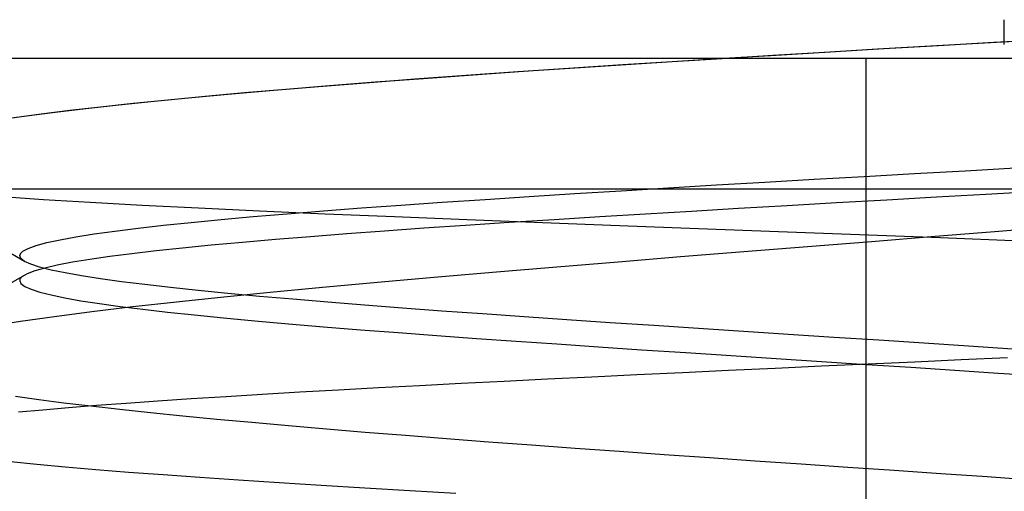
# Model space of a CAD drawing. Header units: millimetres. Extents: x 0 to 93, y 0 to 191.
# Tile 106 of 148: x 6.303 to 7.812, y 189.336 to 190.059. Entities that reach past the tile are written whole.
import ezdxf

# ---------------------------------------------------------------- set-up
doc = ezdxf.new("R2010")
doc.units = ezdxf.units.MM
doc.layers.add('MAIN-1', color=7, linetype='Continuous')
doc.layers.add('MAIN-2', color=7, linetype='Continuous')

msp = doc.modelspace()

# ---------------------------------------------------------------- linework, layer by layer
at = {"layer": 'MAIN-1'}
for p, q in [((7.7111, 190.0196), (7.7958, 190.0244)), ((7.7958, 190.0244), (7.8813, 190.0293)), ((7.4623, 190.0049), (7.5442, 190.0099)), ((7.5442, 190.0099), (7.6272, 190.0148)), ((7.6272, 190.0148), (7.7111, 190.0196)), ((1.1, 190), (10.1, 190)), ((7.3819, 190), (7.4623, 190.0049))]:
    msp.add_line(p, q, dxfattribs=at)
at = {"layer": 'MAIN-2'}
for p, q in [((7.8117, 190.0209), (7.8117, 190.0591)), ((7.8117, 190.0209), (7.8117, 190.0591)), ((7.6992, 190.0189), (7.7815, 190.0236)), ((7.7815, 190.0236), (7.8646, 190.0283)), ((7.4573, 190.0046), (7.5369, 190.0094)), ((7.5369, 190.0094), (7.6176, 190.0142)), ((7.6176, 190.0142), (7.6992, 190.0189)), ((7.2243, 189.99), (7.3026, 189.995)), ((7.2271, 189.9902), (7.3027, 189.9951)), ((7.3026, 189.995), (7.3819, 190)), ((7.3027, 189.9951), (7.3792, 189.9998)), ((7.3792, 189.9998), (7.4573, 190.0046)), ((7.6, 188.5), (7.6, 190)), ((7.6, 188.5), (7.6, 190)), ((7.6, 188.5), (7.6, 190)), ((7.6, 188.5), (7.6, 190)), ((6.987, 189.9739), (7.0666, 189.9795)), ((6.998, 189.9747), (7.0749, 189.9801)), ((7.0666, 189.9795), (7.146, 189.9849)), ((7.0749, 189.9801), (7.1515, 189.9853)), ((7.146, 189.9849), (7.2243, 189.99)), ((7.1515, 189.9853), (7.2271, 189.9902)), ((6.761, 189.9568), (6.8329, 189.9625)), ((6.778, 189.9582), (6.8483, 189.9637)), ((6.8329, 189.9625), (6.9085, 189.9682)), ((6.8483, 189.9637), (6.9219, 189.9692)), ((6.9085, 189.9682), (6.987, 189.9739)), ((6.9219, 189.9692), (6.998, 189.9747)), ((6.5874, 189.9419), (6.6476, 189.9473)), ((6.6278, 189.9456), (6.6926, 189.9512)), ((6.6476, 189.9473), (6.7111, 189.9527)), ((6.6926, 189.9512), (6.761, 189.9568)), ((6.7111, 189.9527), (6.778, 189.9582)), ((6.4551, 189.9288), (6.509, 189.9344)), ((6.477, 189.9311), (6.5305, 189.9365)), ((6.509, 189.9344), (6.5667, 189.94)), ((6.5305, 189.9365), (6.5874, 189.9419)), ((6.5667, 189.94), (6.6278, 189.9456)), ((6.3136, 189.912), (6.3576, 189.9176)), ((6.336, 189.9149), (6.3799, 189.9203)), ((6.3576, 189.9176), (6.4047, 189.9232)), ((6.3799, 189.9203), (6.4268, 189.9257)), ((6.4047, 189.9232), (6.4551, 189.9288)), ((6.4268, 189.9257), (6.477, 189.9311)), ((6.2724, 189.9062), (6.3136, 189.912)), ((6.2948, 189.9094), (6.336, 189.9149)), ((7.6742, 189.8233), (7.7516, 189.8277)), ((7.6742, 189.8233), (7.7516, 189.8277)), ((7.7516, 189.8277), (7.8287, 189.8321)), ((7.7516, 189.8277), (7.8287, 189.8321)), ((7.4449, 189.8101), (7.5204, 189.8145)), ((7.4449, 189.8101), (7.5204, 189.8145)), ((7.5204, 189.8145), (7.597, 189.8189)), ((7.5204, 189.8145), (7.597, 189.8189)), ((7.597, 189.8189), (7.6742, 189.8233)), ((7.597, 189.8189), (7.6742, 189.8233)), ((6.1433, 189.8), (9.1, 189.8)), ((6.1433, 189.8), (9.1, 189.8)), ((7.1536, 189.7926), (7.2248, 189.797)), ((7.1536, 189.7926), (7.2248, 189.797)), ((7.2248, 189.797), (7.2972, 189.8014)), ((7.2248, 189.797), (7.2972, 189.8014)), ((7.2972, 189.8014), (7.3706, 189.8058)), ((7.2972, 189.8014), (7.3706, 189.8058)), ((7.3706, 189.8058), (7.4449, 189.8101)), ((7.3706, 189.8058), (7.4449, 189.8101)), ((6.3394, 189.7831), (6.2763, 189.7874)), ((6.3394, 189.7831), (6.2763, 189.7874)), ((6.4112, 189.7788), (6.3394, 189.7831)), ((6.4112, 189.7788), (6.3394, 189.7831)), ((6.9506, 189.7794), (7.0162, 189.7838)), ((6.9506, 189.7794), (7.0162, 189.7838)), ((7.0162, 189.7838), (7.0839, 189.7882)), ((7.0162, 189.7838), (7.0839, 189.7882)), ((7.0839, 189.7882), (7.1536, 189.7926)), ((7.0839, 189.7882), (7.1536, 189.7926)), ((7.6315, 189.7827), (7.5547, 189.7784)), ((7.6315, 189.7827), (7.5547, 189.7784)), ((7.7078, 189.7871), (7.6315, 189.7827)), ((7.7078, 189.7871), (7.6315, 189.7827)), ((7.7834, 189.7914), (7.7078, 189.7871)), ((7.7834, 189.7914), (7.7078, 189.7871)), ((7.8584, 189.7957), (7.7834, 189.7914)), ((7.8584, 189.7957), (7.7834, 189.7914)), ((6.4908, 189.7745), (6.4112, 189.7788)), ((6.4908, 189.7745), (6.4112, 189.7788)), ((6.5773, 189.7701), (6.4908, 189.7745)), ((6.5773, 189.7701), (6.4908, 189.7745)), ((6.6706, 189.7657), (6.5773, 189.7701)), ((6.6706, 189.7657), (6.5773, 189.7701)), ((6.771, 189.7613), (6.6706, 189.7657)), ((6.771, 189.7613), (6.6706, 189.7657)), ((6.7132, 189.7617), (6.7685, 189.7662)), ((6.7132, 189.7617), (6.7685, 189.7662)), ((6.7685, 189.7662), (6.8266, 189.7706)), ((6.7685, 189.7662), (6.8266, 189.7706)), ((6.8266, 189.7706), (6.8873, 189.775)), ((6.8266, 189.7706), (6.8873, 189.775)), ((6.8873, 189.775), (6.9506, 189.7794)), ((6.8873, 189.775), (6.9506, 189.7794)), ((7.4046, 189.7697), (7.3326, 189.7654)), ((7.4046, 189.7697), (7.3326, 189.7654)), ((7.4788, 189.774), (7.4046, 189.7697)), ((7.4788, 189.774), (7.4046, 189.7697)), ((7.5547, 189.7784), (7.4788, 189.774)), ((7.5547, 189.7784), (7.4788, 189.774)), ((6.5659, 189.7485), (6.6118, 189.7529)), ((6.5659, 189.7485), (6.6118, 189.7529)), ((6.6118, 189.7529), (6.661, 189.7573)), ((6.6118, 189.7529), (6.661, 189.7573)), ((6.661, 189.7573), (6.7132, 189.7617)), ((6.661, 189.7573), (6.7132, 189.7617)), ((6.8776, 189.7568), (6.771, 189.7613)), ((6.8776, 189.7568), (6.771, 189.7613)), ((6.9889, 189.7523), (6.8776, 189.7568)), ((6.9889, 189.7523), (6.8776, 189.7568)), ((7.104, 189.7478), (6.9889, 189.7523)), ((7.104, 189.7478), (6.9889, 189.7523)), ((7.122, 189.7525), (7.053, 189.7481)), ((7.122, 189.7525), (7.053, 189.7481)), ((7.1919, 189.7569), (7.122, 189.7525)), ((7.1919, 189.7569), (7.122, 189.7525)), ((7.262, 189.7612), (7.1919, 189.7569)), ((7.262, 189.7612), (7.1919, 189.7569)), ((7.3326, 189.7654), (7.262, 189.7612)), ((7.3326, 189.7654), (7.262, 189.7612)), ((6.4491, 189.7353), (6.4845, 189.7397)), ((6.4491, 189.7353), (6.4845, 189.7397)), ((6.4845, 189.7397), (6.5235, 189.7441)), ((6.4845, 189.7397), (6.5235, 189.7441)), ((6.5235, 189.7441), (6.5659, 189.7485)), ((6.5235, 189.7441), (6.5659, 189.7485)), ((6.9226, 189.7394), (6.8622, 189.7351)), ((6.9226, 189.7394), (6.8622, 189.7351)), ((6.9862, 189.7437), (6.9226, 189.7394)), ((6.9862, 189.7437), (6.9226, 189.7394)), ((7.053, 189.7481), (6.9862, 189.7437)), ((7.053, 189.7481), (6.9862, 189.7437)), ((7.2223, 189.7432), (7.104, 189.7478)), ((7.2223, 189.7432), (7.104, 189.7478)), ((7.3431, 189.7386), (7.2223, 189.7432)), ((7.3431, 189.7386), (7.2223, 189.7432)), ((7.4659, 189.734), (7.3431, 189.7386)), ((7.4659, 189.734), (7.3431, 189.7386)), ((7.8032, 189.7352), (7.8998, 189.7432)), ((7.8032, 189.7352), (7.8998, 189.7432)), ((6.3448, 189.7175), (6.3651, 189.722)), ((6.3448, 189.7175), (6.3651, 189.722)), ((6.3651, 189.722), (6.3893, 189.7264)), ((6.3651, 189.722), (6.3893, 189.7264)), ((6.3893, 189.7264), (6.4173, 189.7309)), ((6.3893, 189.7264), (6.4173, 189.7309)), ((6.4173, 189.7309), (6.4491, 189.7353)), ((6.4173, 189.7309), (6.4491, 189.7353)), ((6.6951, 189.7221), (6.6443, 189.7177)), ((6.6951, 189.7221), (6.6443, 189.7177)), ((6.7487, 189.7265), (6.6951, 189.7221)), ((6.7487, 189.7265), (6.6951, 189.7221)), ((6.8044, 189.7308), (6.7487, 189.7265)), ((6.8044, 189.7308), (6.7487, 189.7265)), ((6.8622, 189.7351), (6.8044, 189.7308)), ((6.8622, 189.7351), (6.8044, 189.7308)), ((7.5898, 189.7294), (7.4659, 189.734)), ((7.5898, 189.7294), (7.4659, 189.734)), ((7.7139, 189.7247), (7.5898, 189.7294)), ((7.7139, 189.7247), (7.5898, 189.7294)), ((7.6081, 189.7194), (7.7058, 189.7273)), ((7.6081, 189.7194), (7.7058, 189.7273)), ((7.7058, 189.7273), (7.8032, 189.7352)), ((7.7058, 189.7273), (7.8032, 189.7352)), ((7.8373, 189.7199), (7.7139, 189.7247)), ((7.8373, 189.7199), (7.7139, 189.7247)), ((6.3106, 189.6888), (6.2771, 189.7081)), ((6.308, 189.7043), (6.3163, 189.7087)), ((6.308, 189.7043), (6.3163, 189.7087)), ((6.3163, 189.7087), (6.3285, 189.7131)), ((6.3163, 189.7087), (6.3285, 189.7131)), ((6.3285, 189.7131), (6.3448, 189.7175)), ((6.3285, 189.7131), (6.3448, 189.7175)), ((6.5527, 189.7091), (6.5122, 189.7048)), ((6.5527, 189.7091), (6.5122, 189.7048)), ((6.5967, 189.7134), (6.5527, 189.7091)), ((6.5967, 189.7134), (6.5527, 189.7091)), ((6.6443, 189.7177), (6.5967, 189.7134)), ((6.6443, 189.7177), (6.5967, 189.7134)), ((7.4125, 189.7038), (7.5102, 189.7116)), ((7.4125, 189.7038), (7.5102, 189.7116)), ((7.5102, 189.7116), (7.6081, 189.7194)), ((7.5102, 189.7116), (7.6081, 189.7194)), ((6.3032, 189.6978), (6.3056, 189.7022)), ((6.3032, 189.6978), (6.3056, 189.7022)), ((6.3049, 189.6933), (6.3032, 189.6978)), ((6.3049, 189.6933), (6.3032, 189.6978)), ((6.3105, 189.6888), (6.3049, 189.6933)), ((6.3105, 189.6888), (6.3049, 189.6933)), ((6.3056, 189.7022), (6.3059, 189.7026)), ((6.3056, 189.7022), (6.3059, 189.7026)), ((6.3059, 189.7026), (6.3063, 189.7029)), ((6.3059, 189.7026), (6.3063, 189.7029)), ((6.3063, 189.7029), (6.3067, 189.7033)), ((6.3063, 189.7029), (6.3067, 189.7033)), ((6.3067, 189.7033), (6.3071, 189.7036)), ((6.3067, 189.7033), (6.3071, 189.7036)), ((6.3071, 189.7036), (6.3076, 189.704)), ((6.3071, 189.7036), (6.3076, 189.704)), ((6.3076, 189.704), (6.308, 189.7043)), ((6.3076, 189.704), (6.308, 189.7043)), ((6.4107, 189.6917), (6.3839, 189.6874)), ((6.4107, 189.6917), (6.3839, 189.6874)), ((6.4412, 189.6961), (6.4107, 189.6917)), ((6.4412, 189.6961), (6.4107, 189.6917)), ((6.4751, 189.7004), (6.4412, 189.6961)), ((6.4751, 189.7004), (6.4412, 189.6961)), ((6.5122, 189.7048), (6.4751, 189.7004)), ((6.5122, 189.7048), (6.4751, 189.7004)), ((7.22, 189.6882), (7.3156, 189.696)), ((7.22, 189.6882), (7.3156, 189.696)), ((7.3156, 189.696), (7.4125, 189.7038)), ((7.3156, 189.696), (7.4125, 189.7038)), ((6.3201, 189.6844), (6.3105, 189.6888)), ((6.3201, 189.6844), (6.3105, 189.6888)), ((6.3336, 189.6799), (6.3201, 189.6844)), ((6.3336, 189.6799), (6.3201, 189.6844)), ((6.3416, 189.6786), (6.3263, 189.6743)), ((6.3416, 189.6786), (6.3263, 189.6743)), ((6.3512, 189.6755), (6.3336, 189.6799)), ((6.3512, 189.6755), (6.3336, 189.6799)), ((6.3608, 189.683), (6.3416, 189.6786)), ((6.3608, 189.683), (6.3416, 189.6786)), ((6.3727, 189.671), (6.3512, 189.6755)), ((6.3727, 189.671), (6.3512, 189.6755)), ((6.3839, 189.6874), (6.3608, 189.683)), ((6.3839, 189.6874), (6.3608, 189.683)), ((7.0339, 189.6727), (7.1261, 189.6805)), ((7.0339, 189.6727), (7.1261, 189.6805)), ((7.1261, 189.6805), (7.22, 189.6882)), ((7.1261, 189.6805), (7.22, 189.6882)), ((6.2769, 189.6481), (6.3103, 189.6676)), ((6.2769, 189.6481), (6.3103, 189.6676)), ((6.3033, 189.6603), (6.3032, 189.6592)), ((6.3033, 189.6603), (6.3032, 189.6592)), ((6.3036, 189.6613), (6.3033, 189.6603)), ((6.3036, 189.6613), (6.3033, 189.6603)), ((6.3042, 189.6624), (6.3036, 189.6613)), ((6.3042, 189.6624), (6.3036, 189.6613)), ((6.305, 189.6634), (6.3042, 189.6624)), ((6.305, 189.6634), (6.3042, 189.6624)), ((6.306, 189.6645), (6.305, 189.6634)), ((6.306, 189.6645), (6.305, 189.6634)), ((6.3072, 189.6655), (6.306, 189.6645)), ((6.3072, 189.6655), (6.306, 189.6645)), ((6.3148, 189.6699), (6.3072, 189.6655)), ((6.3148, 189.6699), (6.3072, 189.6655)), ((6.3263, 189.6743), (6.3148, 189.6699)), ((6.3263, 189.6743), (6.3148, 189.6699)), ((6.398, 189.6665), (6.3727, 189.671)), ((6.398, 189.6665), (6.3727, 189.671)), ((6.4269, 189.662), (6.398, 189.6665)), ((6.4269, 189.662), (6.398, 189.6665)), ((6.4593, 189.6575), (6.4269, 189.662)), ((6.4593, 189.6575), (6.4269, 189.662)), ((6.8568, 189.6574), (6.944, 189.6651)), ((6.8568, 189.6574), (6.944, 189.6651)), ((6.944, 189.6651), (7.0339, 189.6727)), ((6.944, 189.6651), (7.0339, 189.6727)), ((6.3032, 189.6592), (6.3051, 189.6548)), ((6.3032, 189.6592), (6.3051, 189.6548)), ((6.3051, 189.6548), (6.3109, 189.6505)), ((6.3051, 189.6548), (6.3109, 189.6505)), ((6.3109, 189.6505), (6.3206, 189.6461)), ((6.3109, 189.6505), (6.3206, 189.6461)), ((6.3206, 189.6461), (6.3341, 189.6417)), ((6.3206, 189.6461), (6.3341, 189.6417)), ((6.495, 189.6531), (6.4593, 189.6575)), ((6.495, 189.6531), (6.4593, 189.6575)), ((6.534, 189.6486), (6.495, 189.6531)), ((6.534, 189.6486), (6.495, 189.6531)), ((6.5764, 189.6441), (6.534, 189.6486)), ((6.5764, 189.6441), (6.534, 189.6486)), ((6.6921, 189.6421), (6.7727, 189.6497)), ((6.6921, 189.6421), (6.7727, 189.6497)), ((6.7727, 189.6497), (6.8568, 189.6574)), ((6.7727, 189.6497), (6.8568, 189.6574)), ((6.3341, 189.6417), (6.3513, 189.6373)), ((6.3341, 189.6417), (6.3513, 189.6373)), ((6.3513, 189.6373), (6.3723, 189.6329)), ((6.3513, 189.6373), (6.3723, 189.6329)), ((6.3723, 189.6329), (6.397, 189.6285)), ((6.3723, 189.6329), (6.397, 189.6285)), ((6.5436, 189.6269), (6.6157, 189.6344)), ((6.5436, 189.6269), (6.6157, 189.6344)), ((6.6221, 189.6396), (6.5764, 189.6441)), ((6.6221, 189.6396), (6.5764, 189.6441)), ((6.6157, 189.6344), (6.6921, 189.6421)), ((6.6157, 189.6344), (6.6921, 189.6421)), ((6.6706, 189.6351), (6.6221, 189.6396)), ((6.6706, 189.6351), (6.6221, 189.6396)), ((6.7218, 189.6307), (6.6706, 189.6351)), ((6.7218, 189.6307), (6.6706, 189.6351)), ((6.7754, 189.6262), (6.7218, 189.6307)), ((6.7754, 189.6262), (6.7218, 189.6307)), ((6.397, 189.6285), (6.4253, 189.6241)), ((6.397, 189.6285), (6.4253, 189.6241)), ((6.4139, 189.612), (6.4763, 189.6194)), ((6.4139, 189.612), (6.4763, 189.6194)), ((6.4253, 189.6241), (6.4569, 189.6197)), ((6.4253, 189.6241), (6.4569, 189.6197)), ((6.4569, 189.6197), (6.4918, 189.6153)), ((6.4569, 189.6197), (6.4918, 189.6153)), ((6.4763, 189.6194), (6.5436, 189.6269)), ((6.4763, 189.6194), (6.5436, 189.6269)), ((6.4918, 189.6153), (6.5298, 189.611)), ((6.4918, 189.6153), (6.5298, 189.611)), ((6.8313, 189.6217), (6.7754, 189.6262)), ((6.8313, 189.6217), (6.7754, 189.6262)), ((6.8895, 189.6172), (6.8313, 189.6217)), ((6.8895, 189.6172), (6.8313, 189.6217)), ((6.9499, 189.6127), (6.8895, 189.6172)), ((6.9499, 189.6127), (6.8895, 189.6172)), ((6.3045, 189.5971), (6.3566, 189.6045)), ((6.3045, 189.5971), (6.3566, 189.6045)), ((6.3566, 189.6045), (6.4139, 189.612)), ((6.3566, 189.6045), (6.4139, 189.612)), ((6.5298, 189.611), (6.571, 189.6066)), ((6.5298, 189.611), (6.571, 189.6066)), ((6.571, 189.6066), (6.6155, 189.6022)), ((6.571, 189.6066), (6.6155, 189.6022)), ((6.6155, 189.6022), (6.6635, 189.5977)), ((6.6155, 189.6022), (6.6635, 189.5977)), ((7.0123, 189.6082), (6.9499, 189.6127)), ((7.0123, 189.6082), (6.9499, 189.6127)), ((7.0762, 189.6037), (7.0123, 189.6082)), ((7.0762, 189.6037), (7.0123, 189.6082)), ((7.1414, 189.5992), (7.0762, 189.6037)), ((7.1414, 189.5992), (7.0762, 189.6037)), ((6.2579, 189.5897), (6.3045, 189.5971)), ((6.2579, 189.5897), (6.3045, 189.5971)), ((6.6635, 189.5977), (6.7148, 189.5932)), ((6.6635, 189.5977), (6.7148, 189.5932)), ((6.7148, 189.5932), (6.7688, 189.5886)), ((6.7148, 189.5932), (6.7688, 189.5886)), ((6.7688, 189.5886), (6.8251, 189.5841)), ((6.7688, 189.5886), (6.8251, 189.5841)), ((7.2077, 189.5948), (7.1414, 189.5992)), ((7.2077, 189.5948), (7.1414, 189.5992)), ((7.275, 189.5903), (7.2077, 189.5948)), ((7.275, 189.5903), (7.2077, 189.5948)), ((7.3432, 189.5858), (7.275, 189.5903)), ((7.3432, 189.5858), (7.275, 189.5903)), ((7.412, 189.5813), (7.3432, 189.5858)), ((7.412, 189.5813), (7.3432, 189.5858)), ((6.8251, 189.5841), (6.8831, 189.5796)), ((6.8251, 189.5841), (6.8831, 189.5796)), ((6.8831, 189.5796), (6.9425, 189.5752)), ((6.8831, 189.5796), (6.9425, 189.5752)), ((6.9425, 189.5752), (7.0028, 189.5708)), ((6.9425, 189.5752), (7.0028, 189.5708)), ((7.0028, 189.5708), (7.0638, 189.5665)), ((7.0028, 189.5708), (7.0638, 189.5665)), ((7.4812, 189.5768), (7.412, 189.5813)), ((7.4812, 189.5768), (7.412, 189.5813)), ((7.5505, 189.5723), (7.4812, 189.5768)), ((7.5505, 189.5723), (7.4812, 189.5768)), ((7.6196, 189.5678), (7.5505, 189.5723)), ((7.6196, 189.5678), (7.5505, 189.5723)), ((7.0638, 189.5665), (7.126, 189.5622)), ((7.0638, 189.5665), (7.126, 189.5622)), ((7.126, 189.5622), (7.1898, 189.5578)), ((7.126, 189.5622), (7.1898, 189.5578)), ((7.1898, 189.5578), (7.2559, 189.5534)), ((7.1898, 189.5578), (7.2559, 189.5534)), ((7.6885, 189.5633), (7.6196, 189.5678)), ((7.6885, 189.5633), (7.6196, 189.5678)), ((7.7568, 189.5588), (7.6885, 189.5633)), ((7.7568, 189.5588), (7.6885, 189.5633)), ((7.8244, 189.5543), (7.7568, 189.5588)), ((7.8244, 189.5543), (7.7568, 189.5588)), ((7.2559, 189.5534), (7.3239, 189.5489)), ((7.2559, 189.5534), (7.3239, 189.5489)), ((7.3239, 189.5489), (7.393, 189.5444)), ((7.3239, 189.5489), (7.393, 189.5444)), ((7.393, 189.5444), (7.4624, 189.5399)), ((7.393, 189.5444), (7.4624, 189.5399)), ((7.4624, 189.5399), (7.5317, 189.5354)), ((7.4624, 189.5399), (7.5317, 189.5354)), ((7.7457, 189.5383), (7.8165, 189.5415)), ((7.7457, 189.5383), (7.8165, 189.5415)), ((7.3894, 189.5219), (7.4605, 189.5252)), ((7.3894, 189.5219), (7.4605, 189.5252)), ((7.4605, 189.5252), (7.5318, 189.5285)), ((7.4605, 189.5252), (7.5318, 189.5285)), ((7.5317, 189.5354), (7.6005, 189.5309)), ((7.5317, 189.5354), (7.6005, 189.5309)), ((7.5318, 189.5285), (7.6032, 189.5318)), ((7.5318, 189.5285), (7.6032, 189.5318)), ((7.6005, 189.5309), (7.6686, 189.5265)), ((7.6005, 189.5309), (7.6686, 189.5265)), ((7.6032, 189.5318), (7.6746, 189.535)), ((7.6032, 189.5318), (7.6746, 189.535)), ((7.6686, 189.5265), (7.7358, 189.522)), ((7.6686, 189.5265), (7.7358, 189.522)), ((7.6746, 189.535), (7.7457, 189.5383)), ((7.6746, 189.535), (7.7457, 189.5383)), ((7.1119, 189.5087), (7.1798, 189.512)), ((7.1119, 189.5087), (7.1798, 189.512)), ((7.1798, 189.512), (7.2488, 189.5153)), ((7.1798, 189.512), (7.2488, 189.5153)), ((7.2488, 189.5153), (7.3187, 189.5186)), ((7.2488, 189.5153), (7.3187, 189.5186)), ((7.3187, 189.5186), (7.3894, 189.5219)), ((7.3187, 189.5186), (7.3894, 189.5219)), ((7.7358, 189.522), (7.8021, 189.5177)), ((7.7358, 189.522), (7.8021, 189.5177)), ((7.8021, 189.5177), (7.8674, 189.5133)), ((7.8021, 189.5177), (7.8674, 189.5133)), ((6.7917, 189.4921), (6.8528, 189.4954)), ((6.7917, 189.4921), (6.8528, 189.4954)), ((6.8528, 189.4954), (6.9155, 189.4988)), ((6.8528, 189.4954), (6.9155, 189.4988)), ((6.9155, 189.4988), (6.9797, 189.5021)), ((6.9155, 189.4988), (6.9797, 189.5021)), ((6.9797, 189.5021), (7.0452, 189.5054)), ((6.9797, 189.5021), (7.0452, 189.5054)), ((7.0452, 189.5054), (7.1119, 189.5087)), ((7.0452, 189.5054), (7.1119, 189.5087)), ((6.3323, 189.4767), (6.2965, 189.4817)), ((6.3323, 189.4767), (6.2965, 189.4817)), ((6.5659, 189.4785), (6.6193, 189.4819)), ((6.5659, 189.4785), (6.6193, 189.4819)), ((6.6193, 189.4819), (6.6748, 189.4853)), ((6.6193, 189.4819), (6.6748, 189.4853)), ((6.6748, 189.4853), (6.7323, 189.4887)), ((6.6748, 189.4853), (6.7323, 189.4887)), ((6.7323, 189.4887), (6.7917, 189.4921)), ((6.7323, 189.4887), (6.7917, 189.4921)), ((6.3709, 189.4717), (6.3323, 189.4767)), ((6.3709, 189.4717), (6.3323, 189.4767)), ((6.3384, 189.4614), (6.3781, 189.4648)), ((6.3384, 189.4614), (6.3781, 189.4648)), ((6.4123, 189.4667), (6.3709, 189.4717)), ((6.4123, 189.4667), (6.3709, 189.4717)), ((6.3781, 189.4648), (6.4208, 189.4683)), ((6.3781, 189.4648), (6.4208, 189.4683)), ((6.4566, 189.4617), (6.4123, 189.4667)), ((6.4566, 189.4617), (6.4123, 189.4667)), ((6.4208, 189.4683), (6.4665, 189.4717)), ((6.4208, 189.4683), (6.4665, 189.4717)), ((6.4665, 189.4717), (6.5149, 189.4751)), ((6.4665, 189.4717), (6.5149, 189.4751)), ((6.5149, 189.4751), (6.5659, 189.4785)), ((6.5149, 189.4751), (6.5659, 189.4785)), ((6.3015, 189.458), (6.3384, 189.4614)), ((6.3015, 189.458), (6.3384, 189.4614)), ((6.5037, 189.4567), (6.4566, 189.4617)), ((6.5037, 189.4567), (6.4566, 189.4617)), ((6.5532, 189.4516), (6.5037, 189.4567)), ((6.5532, 189.4516), (6.5037, 189.4567)), ((6.605, 189.4466), (6.5532, 189.4516)), ((6.605, 189.4466), (6.5532, 189.4516)), ((6.659, 189.4417), (6.605, 189.4466)), ((6.659, 189.4417), (6.605, 189.4466)), ((6.7151, 189.4367), (6.659, 189.4417)), ((6.7151, 189.4367), (6.659, 189.4417)), ((6.773, 189.4318), (6.7151, 189.4367)), ((6.773, 189.4318), (6.7151, 189.4367)), ((6.8327, 189.4268), (6.773, 189.4318)), ((6.8327, 189.4268), (6.773, 189.4318)), ((6.8942, 189.4218), (6.8327, 189.4268)), ((6.8942, 189.4218), (6.8327, 189.4268)), ((6.9572, 189.4169), (6.8942, 189.4218)), ((6.9572, 189.4169), (6.8942, 189.4218)), ((7.0216, 189.412), (6.9572, 189.4169)), ((7.0216, 189.412), (6.9572, 189.4169)), ((7.0873, 189.4071), (7.0216, 189.412)), ((7.0873, 189.4071), (7.0216, 189.412)), ((7.1541, 189.4022), (7.0873, 189.4071)), ((7.1541, 189.4022), (7.0873, 189.4071)), ((7.2219, 189.3974), (7.1541, 189.4022)), ((7.2219, 189.3974), (7.1541, 189.4022)), ((7.2905, 189.3925), (7.2219, 189.3974)), ((7.2905, 189.3925), (7.2219, 189.3974)), ((7.3599, 189.3876), (7.2905, 189.3925)), ((7.3599, 189.3876), (7.2905, 189.3925)), ((6.2891, 189.3819), (6.3292, 189.378)), ((6.2891, 189.3819), (6.3292, 189.378)), ((6.3292, 189.378), (6.3728, 189.374)), ((6.3292, 189.378), (6.3728, 189.374)), ((6.3728, 189.374), (6.4197, 189.37)), ((6.3728, 189.374), (6.4197, 189.37)), ((7.43, 189.3827), (7.3599, 189.3876)), ((7.43, 189.3827), (7.3599, 189.3876)), ((7.5007, 189.3778), (7.43, 189.3827)), ((7.5007, 189.3778), (7.43, 189.3827)), ((7.5718, 189.373), (7.5007, 189.3778)), ((7.5718, 189.373), (7.5007, 189.3778)), ((6.4197, 189.37), (6.4698, 189.366)), ((6.4197, 189.37), (6.4698, 189.366)), ((6.4698, 189.366), (6.523, 189.362)), ((6.4698, 189.366), (6.523, 189.362)), ((6.523, 189.362), (6.5792, 189.358)), ((6.523, 189.362), (6.5792, 189.358)), ((7.6432, 189.3681), (7.5718, 189.373)), ((7.6432, 189.3681), (7.5718, 189.373)), ((7.7145, 189.3632), (7.6432, 189.3681)), ((7.7145, 189.3632), (7.6432, 189.3681)), ((7.7854, 189.3584), (7.7145, 189.3632)), ((7.7854, 189.3584), (7.7145, 189.3632)), ((7.8558, 189.3535), (7.7854, 189.3584)), ((7.8558, 189.3535), (7.7854, 189.3584)), ((6.5792, 189.358), (6.6385, 189.354)), ((6.5792, 189.358), (6.6385, 189.354)), ((6.6385, 189.354), (6.7006, 189.35)), ((6.6385, 189.354), (6.7006, 189.35)), ((6.7006, 189.35), (6.7652, 189.3459)), ((6.7006, 189.35), (6.7652, 189.3459)), ((6.7652, 189.3459), (6.832, 189.3419)), ((6.7652, 189.3459), (6.832, 189.3419)), ((6.832, 189.3419), (6.9008, 189.3378)), ((6.832, 189.3419), (6.9008, 189.3378)), ((6.9008, 189.3378), (6.9713, 189.3337)), ((6.9008, 189.3378), (6.9713, 189.3337))]:
    msp.add_line(p, q, dxfattribs=at)

doc.saveas('drawing.dxf')
